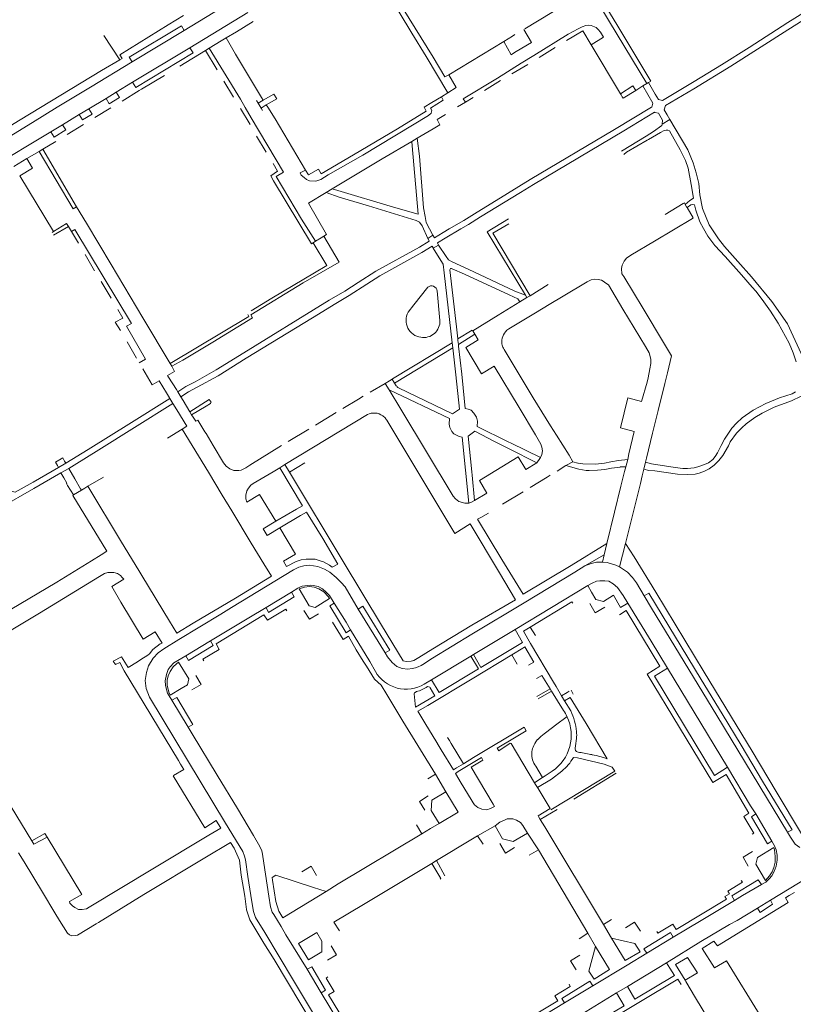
# Model space of a CAD drawing. Extents: x 145000 to 155000, y 457500 to 470000.
# Tile 220 of 256: x 147360 to 147622, y 464070 to 464403. Entities that reach past the tile are written whole.
import ezdxf

# ---------------------------------------------------------------- set-up
doc = ezdxf.new("R2010")
doc.units = 0
doc.header["$LTSCALE"] = 0.2
doc.header["$MEASUREMENT"] = 0
doc.layers.add('kant verharding', color=252, linetype='Continuous', lineweight=0)

msp = doc.modelspace()

# ---------------------------------------------------------------- linework, layer by layer
at = {"layer": 'kant verharding', "lineweight": 0}
for p, q in [((147544.86, 464408.14), (147530.88, 464399.73)), ((147437.19, 464405.19), (147417.55, 464393.31)), ((147415.61, 464399.1), (147398.03, 464388.47)), ((147433.27, 464398.72), (147438.9, 464402.13)), ((147491.93, 464399.39), (147492.65, 464398.21)), ((147533.04, 464395.11), (147530.47, 464399.5)), ((147393.79, 464389.22), (147388.46, 464397.39)), ((147424.11, 464393.16), (147428.15, 464395.61)), ((147428.15, 464395.61), (147429.81, 464396.62)), ((147429.81, 464396.62), (147433.27, 464398.72)), ((147526.63, 464397.22), (147523.73, 464395.38)), ((147527.48, 464397.78), (147526.63, 464397.22)), ((147557.46, 464396.9), (147553.24, 464394.24)), ((147556.41, 464398.55), (147557.46, 464396.9)), ((147417.55, 464393.31), (147398.16, 464381.59)), ((147422.85, 464392.39), (147414.08, 464387.07)), ((147424.11, 464393.16), (147422.85, 464392.39)), ((147422.85, 464392.39), (147426.73, 464385.78)), ((147505.1, 464384.07), (147523.73, 464395.38)), ((147523.73, 464395.38), (147526.21, 464390.93)), ((147527.38, 464391.64), (147531.7, 464394.29)), ((147531.7, 464394.29), (147533.04, 464395.11)), ((147535.63, 464390), (147541.06, 464393.4)), ((147563.16, 464377.74), (147553.24, 464394.24)), ((147526.21, 464390.93), (147527.38, 464391.64)), ((147529.56, 464388.02), (147533.89, 464390.72)), ((147526.38, 464384.5), (147531.81, 464387.67)), ((147401.22, 464379.26), (147408.93, 464383.94)), ((147505.1, 464384.07), (147507.63, 464379.82)), ((147517.18, 464378.82), (147522.56, 464382.16)), ((147398.16, 464381.59), (147392.63, 464378.24)), ((147400.42, 464378.78), (147401.22, 464379.26)), ((147429.06, 464381.96), (147432.31, 464376.54)), ((147507.63, 464379.82), (147504.83, 464378.04)), ((147563.16, 464377.74), (147567.35, 464380.37)), ((147567.35, 464380.37), (147568.34, 464378.87)), ((147570.79, 464380.35), (147568.34, 464378.87)), ((147572.14, 464381.18), (147570.79, 464380.35)), ((147572.7, 464381.52), (147572.14, 464381.18)), ((147573.5, 464382), (147572.7, 464381.52)), ((147572.7, 464381.52), (147574.96, 464377.57)), ((147573.49, 464382.03), (147573.5, 464382)), ((147389.18, 464376.16), (147383.37, 464372.64)), ((147392.63, 464378.24), (147389.18, 464376.16)), ((147394.61, 464375.25), (147400.42, 464378.78)), ((147440.6, 464374.54), (147442.36, 464375.57)), ((147441.81, 464376.49), (147442.36, 464375.57)), ((147445.89, 464377.63), (147442.36, 464375.57)), ((147443.37, 464373.97), (147446.9, 464376.01)), ((147446.9, 464376.01), (147445.89, 464377.63)), ((147502.63, 464376.73), (147499.36, 464374.8)), ((147504.83, 464378.04), (147502.63, 464376.73)), ((147503.26, 464375.58), (147502.63, 464376.73)), ((147510.74, 464374.87), (147509.99, 464375.99)), ((147510.74, 464374.87), (147513.36, 464376.48)), ((147563.16, 464377.74), (147563.4, 464377.35)), ((147563.4, 464377.35), (147563.79, 464376.7)), ((147383.37, 464372.64), (147380.06, 464370.65)), ((147385.38, 464369.64), (147390.78, 464372.92)), ((147434.64, 464372.71), (147437.9, 464367.3)), ((147438.3, 464369.62), (147436.24, 464373.09)), ((147440.08, 464375.39), (147440.6, 464374.54)), ((147440.6, 464374.54), (147441.62, 464372.9)), ((147441.62, 464372.9), (147443.37, 464373.97)), ((147441.62, 464372.9), (147442.14, 464372.06)), ((147443.87, 464373.17), (147443.37, 464373.97)), ((147508.1, 464373.27), (147510.74, 464374.87)), ((147578.94, 464370.64), (147577.97, 464372.31)), ((147380.06, 464370.65), (147374.44, 464367.24)), ((147577.3, 464367.4), (147579.87, 464369.04)), ((147579.87, 464369.04), (147578.94, 464370.64)), ((147579.87, 464369.04), (147586, 464358.7)), ((147374.44, 464367.24), (147370.54, 464364.87)), ((147376.05, 464363.98), (147381.53, 464367.31)), ((147494.4, 464362.71), (147499.79, 464365.88)), ((147577.3, 464367.4), (147577.18, 464366.94)), ((147440.1, 464363.39), (147443.37, 464358)), ((147492.57, 464361.58), (147494.4, 464362.71)), ((147563.53, 464358.27), (147571.83, 464363.33)), ((147572.25, 464362.03), (147572.62, 464362.25)), ((147366.51, 464358.17), (147367.76, 464358.95)), ((147367.76, 464358.95), (147372.14, 464361.61)), ((147379.2, 464339.47), (147367.76, 464358.95)), ((147492.7, 464360.15), (147492.57, 464361.58)), ((147362.43, 464355.82), (147358.03, 464353.11)), ((147362.43, 464355.82), (147366.51, 464358.17)), ((147364.29, 464352.56), (147362.43, 464355.82)), ((147366.51, 464358.17), (147378.03, 464338.74)), ((147360.04, 464349.96), (147364.29, 464352.56)), ((147371.46, 464331.1), (147360.04, 464349.96)), ((147456.6, 464351.9), (147454.8, 464350.93)), ((147457.6, 464350.23), (147456.6, 464351.9)), ((147461.08, 464352.16), (147457.6, 464350.23)), ((147463.61, 464344.31), (147465.64, 464345.51)), ((147465.64, 464345.51), (147467.59, 464344.93)), ((147378.03, 464338.74), (147379.2, 464339.47)), ((147379.2, 464339.47), (147382.54, 464333.93)), ((147578.25, 464336.81), (147584.39, 464340.58)), ((147585.06, 464340.3), (147585.54, 464339.47)), ((147585.54, 464339.47), (147585.71, 464339.18)), ((147497.07, 464336.24), (147497.42, 464334.14)), ((147375.76, 464333.86), (147371.46, 464331.1)), ((147376.43, 464332.77), (147371.46, 464329.85)), ((147375.76, 464333.86), (147376.43, 464332.77)), ((147376.43, 464332.77), (147377.47, 464331.06)), ((147498.03, 464328.79), (147496.07, 464333.04)), ((147499.7, 464329.85), (147497.42, 464334.14)), ((147525.3, 464335.38), (147518.1, 464331.04)), ((147371.46, 464331.1), (147370.96, 464330.8)), ((147377.47, 464331.06), (147378.57, 464331.74)), ((147377.47, 464331.06), (147379.87, 464327.14)), ((147463.71, 464330.09), (147462.79, 464329.57)), ((147468.01, 464320.77), (147462.79, 464329.57)), ((147499.7, 464329.85), (147498.03, 464328.79)), ((147518.1, 464331.04), (147531.02, 464309.58)), ((147459.18, 464327.28), (147460.01, 464327.81)), ((147459.18, 464327.28), (147463.81, 464319.61)), ((147498.03, 464328.79), (147498.13, 464328.59)), ((147499.82, 464325.57), (147499.86, 464325.5)), ((147499.86, 464325.5), (147501.66, 464326.49)), ((147501.66, 464326.49), (147504.24, 464322.69)), ((147382.17, 464323.3), (147385.3, 464317.84)), ((147499.86, 464325.5), (147502.45, 464321.27)), ((147504.24, 464322.69), (147505.05, 464321.49)), ((147502.45, 464321.27), (147503.22, 464320.01)), ((147503.22, 464320.01), (147503.56, 464317.13)), ((147506.26, 464293.46), (147503.56, 464317.13)), ((147507.67, 464298.85), (147505.47, 464318.09)), ((147506.29, 464318.52), (147510.47, 464316.66)), ((147510.47, 464316.66), (147525.57, 464309.67)), ((147387.53, 464314.2), (147390.89, 464308.59)), ((147532.6, 464309.39), (147538.74, 464313.22)), ((147501.14, 464310.98), (147502.13, 464301.01)), ((147531.02, 464309.58), (147531.55, 464308.76)), ((147532.6, 464309.39), (147531.55, 464308.76)), ((147529.17, 464307.3), (147521.77, 464302.78)), ((147529.17, 464307.3), (147531.55, 464308.76)), ((147534.43, 464303.58), (147539.06, 464306.37)), ((147521.77, 464302.78), (147513.22, 464297.55)), ((147508.14, 464294.81), (147507.67, 464298.85)), ((147508.34, 464292.92), (147513.93, 464296.38)), ((147513.15, 464297.55), (147513.22, 464297.55)), ((147513.93, 464296.38), (147513.22, 464297.55)), ((147515.07, 464294.48), (147513.93, 464296.38)), ((147396.33, 464293.79), (147399.43, 464288.28)), ((147486.11, 464281.2), (147506.26, 464293.46)), ((147506.27, 464293.42), (147506.26, 464293.46)), ((147506.27, 464293.42), (147506.45, 464291.78)), ((147508.2, 464294.27), (147508.14, 464294.81)), ((147508.34, 464292.92), (147508.2, 464294.27)), ((147508.41, 464292.3), (147508.34, 464292.92)), ((147508.41, 464292.3), (147509.5, 464282.85)), ((147486.74, 464279.83), (147506.45, 464291.78)), ((147506.45, 464291.78), (147506.45, 464291.76)), ((147507.48, 464282.59), (147506.45, 464291.76)), ((147410.87, 464286.46), (147411.4, 464285.49)), ((147404.78, 464279.24), (147401.67, 464284.64)), ((147409.98, 464282.33), (147412.35, 464283.79)), ((147410.33, 464281.77), (147409.98, 464282.33)), ((147411.4, 464285.49), (147412.35, 464283.79)), ((147509.5, 464282.85), (147509.52, 464282.69)), ((147509.52, 464282.69), (147509.62, 464281.65)), ((147520.43, 464285.51), (147528.86, 464271.53)), ((147404.78, 464279.24), (147404.81, 464279.25)), ((147404.81, 464279.25), (147407.19, 464280.63)), ((147409.66, 464276.5), (147407.19, 464280.63)), ((147412.97, 464277.59), (147410.33, 464281.77)), ((147483.56, 464279.72), (147478.53, 464276.75)), ((147483.56, 464279.72), (147483.58, 464279.7)), ((147485, 464280.53), (147483.58, 464279.68)), ((147483.58, 464279.68), (147483.58, 464279.7)), ((147484.91, 464277.49), (147483.58, 464279.68)), ((147485.95, 464281.11), (147485, 464280.53)), ((147485.95, 464281.11), (147486.11, 464281.2)), ((147486.74, 464279.83), (147485.95, 464281.11)), ((147487.34, 464278.93), (147486.74, 464279.83)), ((147509.62, 464281.65), (147510.7, 464271.2)), ((147570.32, 464273.6), (147572.17, 464280.1)), ((147410.65, 464274.84), (147409.66, 464276.5)), ((147413.41, 464276.89), (147412.97, 464277.59)), ((147414.43, 464275.17), (147413.41, 464276.89)), ((147505.32, 464267.82), (147484.91, 464277.49)), ((147484.91, 464277.49), (147488.86, 464270.97)), ((147506.37, 464269.41), (147488.14, 464278.24)), ((147410.77, 464274.64), (147410.65, 464274.84)), ((147410.77, 464274.64), (147411.82, 464272.87)), ((147411.82, 464272.87), (147413.07, 464270.81)), ((147415.21, 464273.89), (147414.43, 464275.17)), ((147417.5, 464270.09), (147415.21, 464273.89)), ((147417.5, 464270.09), (147424.03, 464274.27)), ((147424.52, 464272.87), (147423.07, 464272)), ((147474.58, 464274.38), (147469.32, 464271.23)), ((147476.18, 464275.34), (147474.58, 464274.38)), ((147413.07, 464270.81), (147416.46, 464265.25)), ((147418.13, 464269.04), (147417.5, 464270.09)), ((147423.07, 464272), (147418.13, 464269.04)), ((147418.62, 464268.24), (147418.13, 464269.04)), ((147449.69, 464252.25), (147477.58, 464269.14)), ((147460, 464265.53), (147467.02, 464269.81)), ((147488.86, 464270.97), (147506.61, 464241.59)), ((147418.62, 464268.24), (147419.51, 464266.96)), ((147410, 464261.12), (147414.94, 464264.19)), ((147414.94, 464264.19), (147416.46, 464265.25)), ((147414.94, 464264.19), (147423.82, 464249.62)), ((147422.63, 464263.37), (147423, 464262.77)), ((147450.82, 464260.09), (147457.8, 464264.19)), ((147566.06, 464255.84), (147567.81, 464263.46)), ((147526.2, 464259.49), (147525.21, 464259.98)), ((147536.09, 464254.59), (147526.2, 464259.49)), ((147437.78, 464252), (147448.52, 464258.69)), ((147524.4, 464258.09), (147525.53, 464257.52)), ((147525.53, 464257.52), (147534.94, 464252.81)), ((147565.62, 464253.9), (147566.06, 464255.84)), ((147372.08, 464253.11), (147374.52, 464254.53)), ((147372.76, 464251.88), (147372.08, 464253.11)), ((147373.1, 464251.27), (147375.58, 464252.72)), ((147374.52, 464254.53), (147375.18, 464253.41)), ((147375.18, 464253.41), (147375.58, 464252.72)), ((147449.69, 464252.25), (147447.97, 464251.13)), ((147451.27, 464249.63), (147449.69, 464252.25)), ((147456.45, 464252.8), (147451.27, 464249.63)), ((147531.19, 464250.55), (147534.94, 464252.81)), ((147547.05, 464253.2), (147544.75, 464251.92)), ((147547.05, 464253.2), (147548.78, 464252.73)), ((147564.97, 464251.47), (147565.62, 464253.9)), ((147571.65, 464253.11), (147571.05, 464250.63)), ((147571.97, 464254.43), (147571.65, 464253.11)), ((147373.1, 464251.27), (147372.76, 464251.88)), ((147376.58, 464250.95), (147373.9, 464249.42)), ((147374.85, 464247.77), (147373.9, 464249.42)), ((147376.58, 464250.95), (147378.62, 464247.4)), ((147447.97, 464251.13), (147445.7, 464249.8)), ((147451.27, 464249.63), (147469.37, 464219.47)), ((147512.97, 464248.62), (147512.86, 464249.8)), ((147544.75, 464251.92), (147541.76, 464250.03)), ((147564.58, 464249.91), (147563.34, 464244.92)), ((147564.97, 464251.47), (147564.58, 464249.91)), ((147571.05, 464250.63), (147570.54, 464248.38)), ((147383.06, 464244.91), (147388.29, 464248.02)), ((147513.81, 464240.07), (147512.97, 464248.62)), ((147532.62, 464244.48), (147538.4, 464247.98)), ((147538.4, 464247.98), (147539.43, 464248.6)), ((147569.96, 464245.82), (147564.84, 464225.5)), ((147570.54, 464248.38), (147569.96, 464245.82)), ((147378.12, 464241.95), (147376.17, 464245.13)), ((147378.12, 464241.95), (147380.86, 464243.59)), ((147382.05, 464244.31), (147380.86, 464243.59)), ((147383.06, 464244.91), (147382.05, 464244.31)), ((147394.46, 464226), (147383.06, 464244.91)), ((147513.81, 464240.07), (147518.01, 464242.61)), ((147523.32, 464238.83), (147530.27, 464243.05)), ((147563.34, 464244.92), (147561.15, 464236.12)), ((147377.92, 464241.83), (147378.12, 464241.95)), ((147377.92, 464241.83), (147389.42, 464222.92)), ((147507.42, 464240.64), (147506.61, 464241.59)), ((147511.88, 464239.22), (147512.81, 464239.55)), ((147512.81, 464239.55), (147513.81, 464240.07)), ((147446.64, 464233.13), (147453.57, 464237.1)), ((147502.11, 464237.39), (147507.19, 464228.96)), ((147516, 464234.37), (147518.58, 464235.83)), ((147561.15, 464236.12), (147558.51, 464225.49)), ((147446.64, 464233.13), (147442.27, 464230.55)), ((147447.95, 464230.81), (147454.9, 464234.95)), ((147514.84, 464233.72), (147516, 464234.37)), ((147442.27, 464230.55), (147443.65, 464228.27)), ((147443.65, 464228.27), (147447.95, 464230.81)), ((147512.37, 464232.19), (147507.19, 464228.96)), ((147400.24, 464216.41), (147394.46, 464226)), ((147557.61, 464221.69), (147558.51, 464225.49)), ((147562.87, 464217.69), (147564.84, 464225.5)), ((147450.22, 464217.72), (147449.17, 464219.52)), ((147557.61, 464221.69), (147551.11, 464217.95)), ((147557.06, 464219.21), (147557.61, 464221.69)), ((147442.55, 464218.64), (147445.1, 464214.49)), ((147467.59, 464218.55), (147465.67, 464217.57)), ((147561.59, 464218.18), (147562.87, 464217.69)), ((147451.94, 464209.1), (147443.31, 464203.91)), ((147527.51, 464196.46), (147552.14, 464211.3)), ((147553.42, 464209.06), (147552.14, 464211.3)), ((147572.75, 464208.78), (147571.19, 464207.85)), ((147483.63, 464188.56), (147474.42, 464203.34)), ((147413.12, 464195.21), (147410.63, 464199.3)), ((147405.84, 464195.66), (147408.2, 464191.86)), ((147527.51, 464196.46), (147513.44, 464188)), ((147532.64, 464197.21), (147534.4, 464194.41)), ((147416.13, 464187.56), (147424.48, 464192.6)), ((147526.38, 464187.9), (147530.1, 464190.15)), ((147530.1, 464190.15), (147530.86, 464190.61)), ((147540.53, 464178.58), (147532.7, 464191.67)), ((147394.39, 464187.19), (147391.64, 464185.71)), ((147391.64, 464185.71), (147392.42, 464184.64)), ((147400.97, 464186.23), (147399.77, 464185.49)), ((147403.35, 464187.7), (147400.97, 464186.23)), ((147476.19, 464185.7), (147477.26, 464184.02)), ((147512.59, 464187.38), (147499.29, 464179.4)), ((147513.44, 464188), (147512.59, 464187.38)), ((147528.27, 464184.71), (147526.38, 464187.9)), ((147599.39, 464149.79), (147579.06, 464183.35)), ((147496.81, 464177.93), (147499.29, 464179.4)), ((147501.82, 464175.15), (147499.29, 464179.4)), ((147410.88, 464174.24), (147414.61, 464176.43)), ((147482.27, 464177.63), (147484.17, 464174.47)), ((147500.4, 464174.02), (147498.8, 464176.7)), ((147534.9, 464173.72), (147539.39, 464176.4)), ((147539.88, 464175.6), (147535.38, 464172.92)), ((147539.88, 464175.6), (147539.39, 464176.4)), ((147543.94, 464168.99), (147539.88, 464175.6)), ((147541.38, 464177.17), (147540.53, 464178.58)), ((147543.28, 464174), (147541.38, 464177.17)), ((147547.2, 464174.6), (147546.45, 464175.85)), ((147410.51, 464174.02), (147411.43, 464172.47)), ((147417, 464163.36), (147411.43, 464172.47)), ((147493.87, 464170.14), (147493.37, 464174.65)), ((147500.4, 464174.02), (147493.87, 464170.14)), ((147494.2, 464175.42), (147494.04, 464175.32)), ((147543.28, 464174), (147545.11, 464175.15)), ((147544.28, 464172.33), (147543.28, 464174)), ((147544.28, 464172.33), (147546.13, 464173.47)), ((147546.36, 464168.86), (147544.28, 464172.33)), ((147545.11, 464175.15), (147545.48, 464175.38)), ((147545.48, 464175.38), (147545.78, 464175.57)), ((147498, 464170.74), (147494.67, 464168.74)), ((147494.67, 464168.74), (147497.34, 464164.32)), ((147497.34, 464164.32), (147500.7, 464158.78)), ((147505.32, 464158.82), (147504.66, 464159.91)), ((147527.38, 464159.78), (147521.47, 464156.28)), ((147500.7, 464158.78), (147501.89, 464156.79)), ((147501.89, 464156.79), (147502.54, 464155.73)), ((147502.54, 464155.73), (147506.65, 464148.93)), ((147505.94, 464157.8), (147505.32, 464158.82)), ((147510.05, 464150.99), (147505.94, 464157.8)), ((147521.47, 464156.28), (147522.03, 464155.41)), ((147516.2, 464153.1), (147508.33, 464148.34)), ((147516.58, 464152.22), (147516.2, 464153.1)), ((147415.45, 464149.1), (147412.05, 464147)), ((147413.65, 464152.1), (147414.4, 464150.84)), ((147414.4, 464150.84), (147415.45, 464149.1)), ((147506.65, 464148.93), (147507.72, 464149.58)), ((147507.72, 464149.58), (147510.05, 464150.99)), ((147536.84, 464146.32), (147534.52, 464150.18)), ((147561.24, 464148.52), (147560.4, 464149.89)), ((147422.54, 464129.29), (147411.83, 464146.86)), ((147500.59, 464147.45), (147498.07, 464145.87)), ((147504.08, 464141.49), (147500.59, 464147.45)), ((147508.33, 464148.34), (147507.32, 464147.73)), ((147507.32, 464147.73), (147509.32, 464144.42)), ((147535.56, 464145.51), (147536.84, 464146.32)), ((147539.65, 464135.36), (147561.24, 464148.52)), ((147561.69, 464147.78), (147547.41, 464138.97)), ((147509.32, 464144.42), (147512.64, 464138.94)), ((147534.12, 464144.59), (147535.56, 464145.51)), ((147534.12, 464144.59), (147534.25, 464144.36)), ((147534.25, 464144.36), (147535.12, 464142.91)), ((147535.12, 464142.91), (147535.3, 464142.61)), ((147535.3, 464142.61), (147539.35, 464135.83)), ((147508.32, 464134.57), (147504.08, 464141.49)), ((147512.64, 464138.94), (147513.36, 464137.73)), ((147520.56, 464136.53), (147520.08, 464137.33)), ((147539.35, 464135.83), (147535.33, 464133.42)), ((147501.87, 464130.83), (147508.32, 464134.57)), ((147535.33, 464133.42), (147535.46, 464133.19)), ((147535.46, 464133.19), (147536.07, 464132.17)), ((147536.07, 464132.17), (147541.76, 464135.55)), ((147614.38, 464124.81), (147608.98, 464134.01)), ((147426.44, 464131.8), (147422.54, 464129.29)), ((147424, 464126.79), (147427.97, 464129.23)), ((147427.97, 464129.23), (147426.44, 464131.8)), ((147495.95, 464127.27), (147494.18, 464130.31)), ((147495.95, 464127.27), (147498.94, 464129.07)), ((147498.94, 464129.07), (147501.87, 464130.83)), ((147514.79, 464126.64), (147520.77, 464130.03)), ((147530.15, 464130.06), (147531.73, 464127.54)), ((147536.07, 464132.17), (147537.6, 464129.63)), ((147537.6, 464129.63), (147557.41, 464096.64)), ((147368.47, 464127.43), (147364.12, 464124.89)), ((147364.77, 464123.77), (147369.21, 464126.21)), ((147369.21, 464126.21), (147368.47, 464127.43)), ((147369.21, 464126.21), (147380.94, 464106.72)), ((147495.95, 464127.27), (147467.74, 464110.32)), ((147513.12, 464125.62), (147500.93, 464118.23)), ((147514.79, 464126.64), (147513.12, 464125.62)), ((147516.73, 464123.74), (147514.79, 464126.64)), ((147531.73, 464127.54), (147535.4, 464121.86)), ((147364.12, 464124.89), (147364.77, 464123.77)), ((147422.61, 464119.16), (147431.28, 464124.33)), ((147612.88, 464123.93), (147614.38, 464124.81)), ((147535.4, 464121.86), (147532.3, 464120.09)), ((147535.4, 464121.86), (147552.11, 464093.63)), ((147500.93, 464118.23), (147499.36, 464117.27)), ((147502.42, 464112.13), (147499.36, 464117.27)), ((147500.93, 464118.23), (147503.8, 464113.03)), ((147467.74, 464110.32), (147463.62, 464107.78)), ((147502.15, 464111.95), (147502.42, 464112.13)), ((147610.92, 464110.14), (147612.32, 464110.97)), ((147463.62, 464107.78), (147448.92, 464098.91)), ((147620.27, 464106.36), (147622.04, 464107.4)), ((147596.05, 464089.39), (147619.94, 464104.09)), ((147613.96, 464104.86), (147609.49, 464102.17)), ((147609.49, 464102.17), (147602.61, 464097.96)), ((147466.27, 464097.4), (147468.09, 464094.46)), ((147557.41, 464096.64), (147560.1, 464098.29)), ((147557.41, 464096.64), (147560.12, 464091.98)), ((147602.61, 464097.96), (147600.04, 464096.55)), ((147460.43, 464093.87), (147454.29, 464090.15)), ((147552.11, 464093.63), (147549.26, 464091.79)), ((147552.11, 464093.63), (147554.7, 464089.15)), ((147581.05, 464092.34), (147572.07, 464086.89)), ((147554.7, 464089.15), (147559.47, 464081.32)), ((147560.12, 464091.98), (147564.72, 464084.43)), ((147594.98, 464081.89), (147590.84, 464088.46)), ((147578.79, 464083.62), (147565.52, 464075.59)), ((147579.89, 464081.84), (147578.79, 464083.62)), ((147585.89, 464085.48), (147581.82, 464083.02)), ((147581.82, 464083.02), (147585.03, 464077.72)), ((147589.18, 464080.3), (147585.89, 464085.48)), ((147599.03, 464084.32), (147594.98, 464081.89)), ((147461.93, 464073.5), (147457.16, 464081.47)), ((147581.45, 464079.32), (147579.89, 464081.84)), ((147585.03, 464077.72), (147589.18, 464080.3)), ((147553.8, 464075.84), (147544.24, 464070.07)), ((147583.72, 464076.27), (147582.58, 464078.14)), ((147585.03, 464077.72), (147585.29, 464077.28)), ((147561.87, 464073.44), (147548.62, 464065.41)), ((147565.52, 464075.59), (147561.87, 464073.44))]:
    msp.add_line(p, q, dxfattribs=at)
at = {"layer": 'kant verharding', "lineweight": 0, "flags": 128}
for points in [[(147577.97, 464372.31), (147578.4, 464373.7), (147588, 464379.44), (147600.5, 464387.05), (147619.73, 464399.38), (147631.43, 464406.67), (147639.4, 464411.28), (147648.44, 464416.56), (147664.86, 464426.97), (147670.42, 464430.7), (147680.92, 464437.16), (147685.75, 464439.95), (147686.89, 464440.62), (147688.57, 464441.68)], [(147415.61, 464399.1), (147430.62, 464408.24), (147437.81, 464412.53), (147447.49, 464418.31), (147452.08, 464421.23), (147453.44, 464422.18), (147454.6, 464424.01), (147455.21, 464425.98), (147455.35, 464427.2), (147455.35, 464428.97)], [(147544.4, 464427.18), (147546.18, 464424.33), (147559.51, 464402.1), (147572.14, 464381.18)], [(147545.63, 464428.04), (147561.99, 464401.16), (147573.49, 464382.03)], [(147476.88, 464424.3), (147481.1, 464417.4), (147489.02, 464404.17), (147491.93, 464399.39)], [(147574.96, 464377.57), (147576, 464375.76), (147577.36, 464375.41), (147588.14, 464381.84), (147597.36, 464387.46), (147606.74, 464393.39), (147619.83, 464401.85), (147631.09, 464408.78), (147646.48, 464417.71), (147655.96, 464423.66), (147655.78, 464424.45)], [(147505.1, 464384.07), (147503.82, 464383.47), (147499.81, 464390.07), (147489.72, 464406.42), (147481.25, 464420.44)], [(147393.83, 464390.89), (147410.18, 464401.07), (147415.38, 464404.21)], [(147398.03, 464388.47), (147396.95, 464390.07), (147414.67, 464400.75), (147415.61, 464399.1)], [(147533.89, 464390.72), (147545.52, 464397.86), (147548.92, 464399.71), (147550.27, 464400.34), (147551.42, 464400.79), (147552.48, 464400.92), (147553.28, 464400.82), (147554.95, 464400.12), (147555.66, 464399.5), (147556.41, 464398.55)], [(147553.24, 464394.24), (147550.48, 464399.07), (147544.89, 464395.73)], [(147429.81, 464396.62), (147433.01, 464391.16), (147441.81, 464376.49)], [(147492.65, 464398.21), (147497.46, 464390.32), (147504.83, 464378.04)], [(147398.16, 464381.59), (147399.3, 464379.82), (147418.6, 464391.54), (147417.55, 464393.31)], [(147436.24, 464373.09), (147434.61, 464375.85), (147424.11, 464393.16)], [(147328.4, 464384.8), (147339.93, 464365.8), (147342.28, 464362.27), (147343.21, 464361.45), (147344.51, 464360.8), (147346.07, 464360.7), (147346.69, 464360.8), (147348.09, 464361.6), (147360.17, 464368.85), (147373.94, 464377.2), (147387.64, 464385.6), (147393.79, 464389.22)], [(147393.83, 464390.89), (147394.58, 464389.68), (147393.79, 464389.22)], [(147336.48, 464363.89), (147337.25, 464362.67), (147338.52, 464361.39), (147339.86, 464360.33), (147341.46, 464359.29), (147343.24, 464358.57), (147345.37, 464358.32), (147346.87, 464358.5), (147349.39, 464359.21), (147355, 464362.26), (147364.26, 464368.01), (147372.67, 464373.18), (147383.93, 464379.9), (147398.03, 464388.47)], [(147509.99, 464375.99), (147521.57, 464383.04), (147529.56, 464388.02)], [(147563.79, 464376.7), (147564.05, 464376.26), (147568.34, 464378.87)], [(147570.79, 464380.35), (147574.14, 464374.59), (147573.73, 464373.23), (147573.68, 464373.21)], [(147389.18, 464376.16), (147390.27, 464374.36), (147393.76, 464376.46), (147392.63, 464378.24)], [(147456.18, 464349.34), (147456.93, 464348.75), (147458.03, 464348.3), (147460.11, 464348.1), (147461.78, 464348.71), (147464.28, 464350.24), (147476.03, 464356.96), (147498.21, 464370.35), (147499.19, 464371.12), (147499.39, 464372.03), (147498.89, 464372.9), (147503.26, 464375.58)], [(147380.06, 464370.65), (147381.25, 464368.86), (147384.52, 464370.85), (147383.37, 464372.64)], [(147456.6, 464351.9), (147446.33, 464369.18), (147443.87, 464373.17)], [(147499.36, 464374.8), (147496.76, 464373.2), (147497.51, 464371.82), (147487.76, 464365.81), (147472.88, 464357.03), (147461.95, 464350.64), (147461.08, 464352.16)], [(147573.68, 464373.21), (147561.21, 464365.68), (147532.68, 464348.72), (147521.16, 464341.62), (147514.7, 464337.69), (147510.25, 464334.87), (147505.27, 464332.01), (147503.21, 464330.75)], [(147460.01, 464327.81), (147455.24, 464335.24), (147446.74, 464349.72), (147449.19, 464351.22), (147438.3, 464369.62)], [(147499.79, 464365.88), (147502.05, 464367.2), (147501.19, 464369), (147503.98, 464370.74)], [(147503.92, 464328.82), (147509.21, 464331.98), (147511.73, 464333.43), (147515.83, 464336.06), (147529.39, 464344.29), (147533.74, 464346.99), (147564.33, 464365.2), (147574.64, 464371.45), (147574.82, 464371.41)], [(147574.82, 464371.41), (147576.05, 464371.15), (147577.43, 464368.77), (147577.3, 464367.4)], [(147370.54, 464364.87), (147371.63, 464363.03), (147375.56, 464365.48), (147374.44, 464367.24)], [(147571.83, 464363.33), (147574.31, 464364.91), (147577.18, 464366.94)], [(147339.69, 464353.49), (147341.37, 464352.82), (147343.85, 464352.36), (147346.16, 464352.29), (147349.22, 464352.87), (147351.98, 464353.85), (147354.95, 464355.47), (147365.45, 464361.83), (147370.54, 464364.87)], [(147494.4, 464362.71), (147495.16, 464356.58), (147496.58, 464339.12), (147497.07, 464336.24)], [(147572.62, 464362.25), (147576.71, 464364.64), (147577.96, 464365.32), (147578.58, 464365.42), (147579.14, 464365.37), (147579.74, 464365.15), (147583.33, 464358.79), (147585.16, 464355.09), (147586.11, 464352.57), (147587.12, 464347.06), (147587.86, 464342.36), (147586.66, 464341.61), (147585.06, 464340.3)], [(147465.64, 464345.51), (147482.59, 464355.66), (147492.57, 464361.58)], [(147467.59, 464344.93), (147486.37, 464339.38), (147494.71, 464336.96), (147492.7, 464360.15)], [(147564.26, 464357.22), (147565.23, 464357.92), (147572.25, 464362.03)], [(147586, 464358.7), (147587.81, 464354.3), (147588.79, 464350.94), (147589.68, 464347.32), (147589.98, 464343.54), (147590.96, 464338.86), (147593.13, 464333.41), (147596.34, 464328.68)], [(147445.7, 464354.15), (147447.16, 464351.54), (147444.91, 464349.99), (147445.86, 464348.24), (147458.64, 464326.93), (147459.18, 464327.28)], [(147454.8, 464350.93), (147455.17, 464350.15), (147456.18, 464349.34)], [(147463.61, 464344.31), (147457.61, 464340.67), (147463.71, 464330.09)], [(147494.06, 464334.84), (147477.91, 464339.77), (147468, 464342.71), (147463.61, 464344.31)], [(147584.39, 464340.58), (147584.8, 464340.83), (147585.06, 464340.3)], [(147585.71, 464339.18), (147587.01, 464340.13), (147587.51, 464340.26), (147588.23, 464340.11), (147588.71, 464338.33), (147590.05, 464334.43), (147591.25, 464332.1), (147592.71, 464329.5), (147595.11, 464326.4), (147598.62, 464322.6), (147604.11, 464316.48), (147607.73, 464312.3)], [(147585.71, 464339.18), (147587.79, 464335.68), (147587.57, 464335.55)], [(147587.57, 464335.55), (147574.64, 464327.88), (147566.69, 464323.07)], [(147382.54, 464333.93), (147390.95, 464319.97), (147401.64, 464301.91), (147410.87, 464286.46)], [(147496.07, 464333.04), (147495.17, 464334.26), (147494.06, 464334.84)], [(147532.6, 464309.39), (147520.02, 464330.56), (147525.45, 464333.72)], [(147378.57, 464331.74), (147397.76, 464299.98), (147396.06, 464299.1), (147402.48, 464287.88), (147400.41, 464286.68)], [(147460.01, 464327.81), (147461.94, 464328.99), (147462.79, 464329.57)], [(147503.21, 464330.75), (147500.26, 464328.94), (147499.7, 464329.85)], [(147498.13, 464328.59), (147498.5, 464327.86), (147495.18, 464325.82), (147480.4, 464317.64), (147474.46, 464313.82), (147469.98, 464310.93), (147464.7, 464307.82), (147434.34, 464289.2), (147426.47, 464284.26), (147419.29, 464280.29), (147416.12, 464278.61), (147413.41, 464276.89)], [(147414.43, 464275.17), (147417.12, 464276.86), (147420.05, 464278.39), (147427.08, 464282.27), (147436.59, 464288.23), (147458.96, 464301.93), (147466.86, 464306.77), (147471.42, 464309.45), (147477.41, 464313.32), (147481.79, 464316.11), (147496.02, 464324.01), (147499.52, 464326.15), (147499.82, 464325.57)], [(147501.66, 464326.49), (147501.25, 464327.22), (147503.92, 464328.82)], [(147596.34, 464328.68), (147598.37, 464326.08), (147602.83, 464320.98), (147607.54, 464315.78), (147614.42, 464307.41), (147619.63, 464299.81)], [(147566.69, 464323.07), (147565.21, 464322.04), (147564.39, 464321.04), (147563.77, 464319.73), (147563.49, 464318.63), (147563.64, 464316.83), (147564.35, 464315.83)], [(147411.4, 464285.49), (147415.12, 464287.59), (147425.28, 464293.69), (147438.75, 464301.86), (147438.13, 464302.91), (147455.88, 464313.72), (147468.01, 464320.77)], [(147438.26, 464304.23), (147445.3, 464308.53), (147459.63, 464317.08), (147463.81, 464319.61)], [(147505.05, 464321.49), (147506.25, 464320.79), (147511.63, 464318.34), (147527.44, 464310.96), (147531.02, 464309.58)], [(147564.35, 464315.83), (147570.85, 464305.1), (147578.04, 464293.02)], [(147491.34, 464303.79), (147493.3, 464306.24), (147498.02, 464312.22)], [(147553.24, 464314.72), (147551.93, 464314.09), (147543.83, 464309.27), (147539.06, 464306.37)], [(147557.69, 464314.05), (147556.77, 464314.62), (147555.59, 464314.87), (147554.54, 464315.02), (147553.24, 464314.72)], [(147559.1, 464313.07), (147557.94, 464313.9), (147557.69, 464314.05)], [(147572.85, 464290.04), (147571.62, 464292.19), (147563.99, 464304.85), (147559.1, 464313.07)], [(147607.73, 464312.3), (147608.93, 464310.91), (147611.14, 464308.06), (147613.87, 464304.11), (147616.53, 464300.06), (147620.27, 464293.33), (147621.55, 464290.05), (147622.63, 464286.95)], [(147525.57, 464309.67), (147528.42, 464308.35), (147529.17, 464307.3)], [(147393.14, 464304.75), (147394.86, 464301.83), (147392.23, 464300.38), (147394.03, 464297.59)], [(147410.87, 464286.46), (147437.48, 464302.39), (147437.1, 464302.98)], [(147534.43, 464303.58), (147525.41, 464298.14), (147525.08, 464297.91), (147524.78, 464297.67)], [(147619.63, 464299.81), (147621.64, 464295.66), (147624.3, 464289.86), (147625.46, 464285.53), (147625.84, 464282.18), (147625.8, 464279.17), (147625.92, 464278.45), (147626.88, 464277.45), (147627.77, 464276.96)], [(147513.15, 464297.55), (147513.01, 464297.73), (147508.14, 464294.81)], [(147515.07, 464294.48), (147510.82, 464291.91), (147516.2, 464282.95), (147520.43, 464285.51)], [(147578.04, 464293.02), (147580.43, 464289), (147579.06, 464283.3)], [(147533.67, 464274.85), (147523.81, 464291.17), (147523.69, 464291.37), (147523.58, 464291.58)], [(147573.15, 464284.59), (147573.5, 464286.47), (147573.5, 464287.82), (147573.27, 464288.82), (147572.85, 464290.04)], [(147507.48, 464282.59), (147508.68, 464270.95), (147506.37, 464269.41)], [(147572.17, 464280.1), (147572.58, 464281.56), (147573.15, 464284.59)], [(147579.06, 464283.3), (147578.19, 464279.69), (147575.92, 464270.59)], [(147622.35, 464276.82), (147621.2, 464276.17), (147616.92, 464274.83), (147612.32, 464272.85), (147608.07, 464270.7), (147604.36, 464268.11), (147602.39, 464266.28), (147600.82, 464264.55), (147598.35, 464260.85), (147597.27, 464258.65), (147596, 464256.24), (147595.2, 464254.96), (147594.38, 464253.94), (147592.95, 464252.83), (147591.65, 464252.23), (147589.32, 464251.48), (147588.15, 464251.18), (147585.82, 464250.95), (147584.27, 464250.92), (147581.64, 464251.22), (147573.7, 464252.53), (147571.65, 464253.11)], [(147375.58, 464252.72), (147383.17, 464257.31), (147397.77, 464266.45), (147410.77, 464274.64)], [(147411.82, 464272.87), (147398.85, 464264.73), (147386.77, 464257.19), (147378.37, 464252), (147376.58, 464250.95)], [(147424.52, 464272.87), (147424.59, 464273.25), (147424.75, 464273.35), (147424.03, 464274.27)], [(147533.67, 464274.85), (147539.55, 464265.3), (147541.51, 464262.2)], [(147567.81, 464263.46), (147563.2, 464264.63), (147565.64, 464274.77), (147570.32, 464273.6)], [(147571.05, 464250.63), (147572.81, 464250.26), (147574.76, 464250.08), (147582.52, 464248.94), (147585.9, 464248.85), (147588.43, 464249), (147589.8, 464249.35), (147591.65, 464250.01), (147593.2, 464250.76), (147594.9, 464252.01), (147596.48, 464253.61), (147597.78, 464255.27), (147599.73, 464258.57), (147600.32, 464259.92), (147602.42, 464262.83), (147604.2, 464264.71), (147605.7, 464265.99), (147608.57, 464268.12), (147611.14, 464269.65), (147615.15, 464271.63), (147621.08, 464273.84)], [(147621.08, 464273.84), (147624.3, 464275.42), (147624.64, 464275.44), (147626.27, 464274.61)], [(147525.21, 464259.98), (147514.74, 464265.17), (147514.82, 464266.9), (147514.49, 464268.33), (147513.61, 464269.62), (147512.64, 464270.6), (147511.66, 464270.97), (147510.7, 464271.2)], [(147528.86, 464271.53), (147534.45, 464262.29), (147536.25, 464259.19)], [(147575.92, 464270.59), (147573.99, 464262.87), (147571.97, 464254.43)], [(147419.51, 464266.96), (147420.24, 464267.31), (147422.63, 464263.37)], [(147502.11, 464237.39), (147484.13, 464267.25), (147483.98, 464267.5), (147483.8, 464267.74)], [(147505.32, 464267.82), (147505.18, 464265.89), (147505.41, 464264.84), (147506.19, 464263.39), (147506.84, 464262.66), (147508.64, 464261.71), (147509.62, 464261.46), (147511.88, 464239.22)], [(147423, 464262.77), (147425.46, 464258.73), (147428.92, 464252.85)], [(147512.86, 464249.8), (147511.67, 464261.87), (147513.92, 464263.49), (147520.54, 464260.03), (147524.4, 464258.09)], [(147536.25, 464259.19), (147536.63, 464258.14), (147536.78, 464256.94), (147536.58, 464255.69), (147536.09, 464254.59)], [(147541.51, 464262.2), (147545.8, 464255.4), (147547.05, 464253.2)], [(147428.92, 464252.85), (147429.82, 464251.68), (147431.02, 464250.75), (147432.35, 464250.23), (147434.13, 464250.26), (147434.88, 464250.38)], [(147518.01, 464242.61), (147515.48, 464246.86), (147528.58, 464254.91), (147531.19, 464250.55)], [(147534.94, 464252.81), (147535.91, 464254.26), (147536.09, 464254.59)], [(147548.78, 464252.73), (147548.88, 464252.7), (147550.43, 464252.53), (147554.71, 464252.41), (147557.81, 464252.77), (147559.89, 464253.17), (147562.54, 464253.6), (147565.62, 464253.9)], [(147373.9, 464249.42), (147364.8, 464244.13), (147353.24, 464237.58), (147346.63, 464233.44), (147329.76, 464222.98), (147327.88, 464221.69), (147321.64, 464215.96), (147320.09, 464214.73), (147318.56, 464213.59), (147306.48, 464205.61)], [(147357.03, 464243.2), (147358.4, 464242.86), (147364.51, 464246.26), (147373.1, 464251.27)], [(147423.82, 464249.62), (147428.51, 464241.92), (147431.71, 464236.57)], [(147434.88, 464250.38), (147436.43, 464251.16), (147437.78, 464252)], [(147445.7, 464249.8), (147438.97, 464245.89), (147438.19, 464245.23)], [(147453.57, 464237.1), (147455.67, 464238.3), (147447.97, 464251.13)], [(147544.75, 464251.92), (147549.06, 464250.63), (147551.56, 464250.23), (147552.54, 464250.25)], [(147552.54, 464250.25), (147555.39, 464250.31), (147557.84, 464250.61), (147560.09, 464251.04), (147563.07, 464251.32), (147563.07, 464251.42), (147564.97, 464251.47)], [(147376.17, 464245.13), (147375.75, 464245.83), (147375.92, 464245.91), (147374.85, 464247.77)], [(147378.62, 464247.4), (147380.56, 464244.02), (147380.86, 464243.59)], [(147438.19, 464245.23), (147437.37, 464244.23), (147436.82, 464243.38), (147436.47, 464241.9), (147436.5, 464240.65), (147436.85, 464239.55)], [(147436.85, 464239.55), (147441.1, 464242.08), (147446.64, 464233.13)], [(147511.88, 464239.22), (147511.43, 464239.14), (147510.51, 464239.14), (147508.5, 464239.79), (147507.42, 464240.64)], [(147431.71, 464236.57), (147438.27, 464225.59), (147442.55, 464218.64)], [(147454.9, 464234.95), (147456.95, 464236.17), (147462.45, 464227.27), (147467.59, 464218.55)], [(147530.23, 464208.34), (147523.05, 464220.07), (147514.84, 464233.72)], [(147449.17, 464219.52), (147453.27, 464221.91), (147447.95, 464230.81)], [(147527.63, 464206.48), (147522.31, 464215.64), (147512.37, 464232.19)], [(147389.42, 464222.92), (147387.55, 464221.69), (147384.27, 464219.69)], [(147558.51, 464225.49), (147546.48, 464218.09), (147530.23, 464208.34)], [(147564.84, 464225.5), (147567.8, 464220.97), (147575.15, 464209.05), (147591.43, 464181.94), (147607.67, 464155.24), (147615.8, 464141.56), (147624.43, 464127.28), (147625.58, 464125.93), (147627.98, 464125.3)], [(147384.27, 464219.69), (147372.48, 464212.46), (147353.75, 464201.33), (147334.88, 464189.72), (147331.64, 464187.78)], [(147465.67, 464217.57), (147464.79, 464218.17), (147462.71, 464219.29), (147461.61, 464219.71), (147459.86, 464220.19), (147458.53, 464220.26), (147456.9, 464220.23), (147455.2, 464220.03), (147453.52, 464219.43), (147450.22, 464217.72)], [(147469.37, 464219.47), (147482.34, 464197.84), (147489.62, 464185.84), (147490.67, 464185.64), (147492.34, 464185.7), (147493.24, 464185.97), (147494.97, 464187.01)], [(147551.11, 464217.95), (147553.21, 464218.8), (147555.09, 464219.18), (147557.06, 464219.21)], [(147557.06, 464219.21), (147558.62, 464219.06), (147560.52, 464218.59), (147561.59, 464218.18)], [(147387.49, 464214.68), (147388.71, 464215.34), (147389.76, 464215.74), (147391.84, 464215.74), (147393.04, 464215.37), (147394.09, 464214.74), (147394.59, 464214.07), (147395.17, 464213.42)], [(147410.63, 464199.3), (147401.3, 464214.66), (147400.24, 464216.41)], [(147405.1, 464186.73), (147406.77, 464188.58), (147408.77, 464189.94), (147413.85, 464193.1), (147427.97, 464201.6), (147431.6, 464203.91), (147452.58, 464216.6), (147454.35, 464217.48), (147456.05, 464217.98), (147457.93, 464218.16), (147460.83, 464217.79), (147463.04, 464216.86), (147464.82, 464215.84), (147466.97, 464214.04), (147468.75, 464212.32), (147470.03, 464210.92), (147474.42, 464203.34)], [(147496.32, 464184.62), (147499.63, 464186.68), (147512.93, 464194.83), (147530.63, 464205.41), (147547.71, 464215.79), (147551.11, 464217.95)], [(147571.19, 464207.85), (147568.59, 464212.24), (147567.23, 464214.02), (147565.58, 464215.87), (147563.85, 464216.91), (147562.87, 464217.69)], [(147334.79, 464182.86), (147346.44, 464189.91), (147366.71, 464202), (147386.99, 464214.41), (147387.49, 464214.68)], [(147395.17, 464213.42), (147391.12, 464210.94), (147394.18, 464205.73), (147401.79, 464193.18), (147405.84, 464195.66)], [(147445.1, 464214.49), (147432.99, 464207.07), (147418.64, 464198.54), (147413.12, 464195.21)], [(147552.14, 464211.3), (147553.61, 464212.15), (147555.09, 464212.83), (147556.24, 464212.93), (147557.84, 464212.88), (147559.22, 464212.73), (147560.72, 464211.86), (147562.12, 464210.69), (147564.13, 464207.89), (147565.66, 464205.36)], [(147443.31, 464203.91), (147444.16, 464202.14), (147452.81, 464207.45), (147451.94, 464209.1)], [(147451.94, 464209.1), (147454.01, 464210.36), (147454.76, 464210.76), (147455.56, 464211.08), (147457.19, 464211.36), (147458.24, 464211.41), (147459.19, 464211.34), (147460.92, 464210.94), (147462.39, 464210.19), (147463.72, 464208.99), (147464.75, 464207.89), (147466.36, 464205.37)], [(147454.54, 464210.16), (147456.29, 464210.81), (147458.01, 464210.94), (147459.52, 464210.76), (147461.14, 464210.19), (147462.82, 464209.14), (147464.45, 464207.49), (147464.8, 464206.97), (147459.88, 464203.93), (147457.9, 464204.45), (147454.54, 464210.16)], [(147553.42, 464209.06), (147554.82, 464206.6), (147557.45, 464205.95), (147560.8, 464208.03), (147563.21, 464203.93), (147565.66, 464205.36)], [(147494.97, 464187.01), (147499.72, 464189.86), (147512.87, 464197.93), (147527.63, 464206.48)], [(147532.64, 464197.21), (147546.77, 464205.74), (147547.04, 464205.31)], [(147619.65, 464127.85), (147595.76, 464167.36), (147573.66, 464203.69), (147571.19, 464207.85)], [(147572.75, 464208.78), (147590.44, 464179.51), (147597.56, 464167.91), (147604.01, 464157.26), (147611.26, 464145.13), (147621.23, 464128.68), (147619.65, 464127.85)], [(147450.32, 464202.78), (147449.99, 464203.32), (147443.84, 464199.61), (147442.56, 464201.38), (147426.44, 464191.63), (147427.39, 464189.7), (147421.94, 464186.39), (147422.26, 464185.86)], [(147424.48, 464192.6), (147437.51, 464200.33), (147443.31, 464203.91)], [(147456.03, 464202.91), (147458.01, 464199.88), (147460.99, 464201.69)], [(147466.36, 464205.37), (147464.83, 464204.39), (147470.38, 464195.34), (147471.9, 464196.36)], [(147471.9, 464196.36), (147470.4, 464198.96), (147466.36, 464205.37)], [(147474.42, 464203.34), (147476.02, 464204.29), (147485.13, 464189.44), (147483.63, 464188.56)], [(147552.79, 464205.27), (147554.58, 464202.04), (147557.83, 464204.02)], [(147562.86, 464201.43), (147565.14, 464202.83), (147576.51, 464184), (147572.23, 464181.32), (147583.15, 464163.24), (147594.45, 464144.66), (147598.92, 464147.36), (147606.55, 464134.28), (147604.85, 464133.13), (147608.31, 464127.48), (147607.7, 464127.12)], [(147565.66, 464205.36), (147573.54, 464192.53), (147579.06, 464183.35)], [(147465.77, 464198.86), (147469.33, 464193.01), (147471.13, 464194.16), (147473.77, 464189.53), (147476.19, 464185.7)], [(147471.9, 464196.36), (147478.35, 464185.61), (147480.28, 464182.26)], [(147513.44, 464188), (147515.97, 464183.58), (147530.07, 464192.08), (147527.51, 464196.46)], [(147532.7, 464191.67), (147530.39, 464195.81), (147532.64, 464197.21)], [(147424.48, 464192.6), (147425.44, 464190.98), (147417.06, 464185.96), (147416.13, 464187.56)], [(147408.2, 464191.86), (147407.49, 464191.54), (147405.02, 464189.68), (147403.85, 464188.25), (147403.35, 464187.7)], [(147532.09, 464184.38), (147533.84, 464185.36), (147530.86, 464190.61)], [(147399.77, 464185.49), (147396.62, 464183.54), (147394.39, 464187.19)], [(147483.58, 464031.96), (147482.86, 464032.3), (147481.29, 464033.12), (147479.88, 464034.02), (147478.28, 464035.55), (147475.87, 464039), (147470.68, 464047.47), (147452.56, 464077.63), (147442.87, 464093.93), (147439.68, 464099.01), (147439.08, 464100.96), (147438.45, 464104.31), (147437.11, 464112.9), (147436.35, 464118.48), (147436.05, 464119.75), (147435.42, 464121.33), (147429.59, 464130.88), (147403.92, 464173.52), (147402.72, 464176.44), (147402.44, 464179.14), (147402.86, 464181.92), (147403.58, 464184.17), (147405.1, 464186.73)], [(147416.13, 464187.56), (147412.16, 464185.2), (147410.91, 464183.83), (147410.24, 464182.9), (147409.61, 464181.15), (147409.17, 464179.09), (147409.24, 464177.59), (147409.57, 464176.07), (147410.02, 464174.84), (147410.51, 464174.02)], [(147483.63, 464188.56), (147484.43, 464187.16), (147485.91, 464185.31), (147487.54, 464183.94), (147489.32, 464183.27), (147491.25, 464182.99), (147492.77, 464183.22), (147493.8, 464183.42), (147494.8, 464183.75), (147495.8, 464184.3), (147496.32, 464184.62)], [(147526.38, 464187.9), (147513.02, 464179.79), (147498, 464170.74)], [(147512.59, 464187.38), (147515.12, 464183.08), (147501.82, 464175.15)], [(147392.42, 464184.64), (147393.84, 464185.26), (147395.35, 464182.49), (147413.65, 464152.1)], [(147410.88, 464174.24), (147410.47, 464175.22), (147409.87, 464177.64), (147409.89, 464179.34), (147410.24, 464180.8), (147410.81, 464182.25), (147411.89, 464183.78), (147412.96, 464184.76), (147413.71, 464185.36), (147417.15, 464179.68), (147416.73, 464177.68), (147414.61, 464176.43)], [(147477.26, 464184.02), (147480.02, 464179.66), (147482.27, 464177.63)], [(147579.06, 464183.35), (147574.69, 464180.67), (147595.02, 464147.06), (147599.39, 464149.79)], [(147418.2, 464176.04), (147421.31, 464177.78), (147419.5, 464180.9)], [(147539.39, 464176.4), (147536.62, 464180.89), (147534.8, 464179.84)], [(147498.8, 464176.7), (147498.69, 464176.88), (147497.93, 464177.1)], [(147411.43, 464172.47), (147413.11, 464173.42), (147418.58, 464164.24), (147417, 464163.36)], [(147484.17, 464174.47), (147489.57, 464165.45), (147500.59, 464147.45)], [(147493.37, 464174.65), (147493.36, 464174.74), (147493.49, 464174.97), (147494.04, 464175.32)], [(147546.13, 464173.47), (147551.53, 464164.61), (147558.68, 464152.69)], [(147545.09, 464167), (147541.16, 464164.01), (147540.2, 464163.29), (147539.24, 464162.56), (147538.3, 464161.82), (147537.36, 464161.07), (147536.27, 464160.17), (147535.19, 464159.26), (147535.09, 464159.16), (147535, 464159.05)], [(147417, 464163.36), (147418.31, 464161.14), (147426.74, 464147.18), (147433.61, 464135.9), (147439.09, 464126.67), (147441.22, 464122.97), (147441.82, 464121.57), (147442.15, 464120.4), (147442.56, 464117.39), (147444.23, 464106.16), (147444.83, 464102.58), (147445.36, 464100.78), (147445.91, 464100.01), (147448.42, 464095.95), (147450.03, 464093.13), (147457.16, 464081.47)], [(147510.05, 464150.99), (147513.47, 464153.14), (147530.6, 464163.37)], [(147530.6, 464163.37), (147531.3, 464162.1), (147527.38, 464159.78)], [(147344.39, 464157.55), (147353.61, 464142.12), (147364.12, 464124.89)], [(147522.03, 464155.41), (147525.9, 464157.96), (147526.2, 464157.84), (147534.12, 464144.59)], [(147547.87, 464156.23), (147547.89, 464155.93), (147547.93, 464155.64), (147547.95, 464155.55), (147547.99, 464155.47), (147548.07, 464155.37), (147548.16, 464155.29), (147548.35, 464155.16), (147548.55, 464155.06)], [(147560.4, 464149.89), (147557.71, 464150.83), (147548.68, 464152.98), (147547.25, 464153.11)], [(147558.68, 464152.69), (147557.43, 464153.07), (147556.17, 464153.43), (147554.91, 464153.76), (147553.64, 464154.07)], [(147520.08, 464137.33), (147512.65, 464149.86), (147516.58, 464152.22)], [(147599.39, 464149.79), (147607.17, 464136.74), (147608.98, 464134.01)], [(147543.35, 464148.52), (147539.82, 464145.79), (147535.12, 464142.91)], [(147536.84, 464146.32), (147537.72, 464146.87), (147540.06, 464148.46)], [(147498.15, 464140.09), (147495.25, 464138.22), (147496.97, 464135.24)], [(147501.87, 464130.83), (147499.19, 464135.23), (147499.36, 464138.66), (147504.08, 464141.49)], [(147513.36, 464137.73), (147513.75, 464137.1), (147514.88, 464136.2), (147516.33, 464135.6), (147517.96, 464135.4), (147519.16, 464135.81), (147520.56, 464136.53)], [(147530.15, 464130.06), (147529.4, 464131.09), (147528, 464131.94), (147526.8, 464132.36), (147525.82, 464132.41), (147524.89, 464132.36), (147524.12, 464132.06), (147522.37, 464131.21), (147520.77, 464130.03)], [(147608.98, 464134.01), (147607.45, 464132.98), (147612.88, 464123.93)], [(147613.96, 464104.86), (147632.31, 464116.06), (147636.21, 464118.4), (147642.93, 464122.18), (147648.83, 464125.12), (147651.73, 464126.62), (147655.06, 464127.9), (147659.48, 464129.51), (147665.71, 464131.37), (147670.94, 464132.53), (147676.22, 464133.36), (147680.92, 464133.94), (147685.25, 464134.37), (147688.78, 464134.53), (147691.35, 464134.46)], [(147520.77, 464130.03), (147523.3, 464125.62), (147526.91, 464124.68), (147531.73, 464127.54)], [(147383.5, 464102.52), (147405.02, 464115.46), (147424, 464126.79)], [(147623.86, 464122.65), (147622.31, 464123.75), (147620.73, 464126.13), (147619.65, 464127.85)], [(147434.3, 464118.4), (147432.46, 464122.38), (147431.28, 464124.33)], [(147522.4, 464124), (147524.26, 464120.77), (147527.34, 464122.64)], [(147615.46, 464117.65), (147615.02, 464115.9), (147614.47, 464114.45), (147613.57, 464113.07), (147612.25, 464111.54), (147608.98, 464116.99), (147609.48, 464119.22), (147615.01, 464122.63), (147615.23, 464121.91), (147615.54, 464119.58), (147615.46, 464117.65)], [(147612.32, 464110.97), (147613.42, 464112.04), (147614.37, 464113.12), (147615.14, 464114.5), (147615.82, 464116.3), (147616.14, 464118.33), (147616.16, 464120.03), (147615.83, 464121.86), (147615.23, 464123.21), (147614.38, 464124.81)], [(147371.89, 464100.52), (147367.63, 464107.51), (147361.43, 464117.86), (147359.6, 464120.87)], [(147422.61, 464119.16), (147401.91, 464106.72), (147386.66, 464097.32)], [(147607.78, 464121.36), (147604.62, 464119.39), (147606.35, 464116.32)], [(147436.66, 464101.61), (147436.63, 464101.71), (147436.12, 464106.21), (147434.86, 464113.29), (147434.3, 464118.4)], [(147455.37, 464114.4), (147458.6, 464116.32), (147460.4, 464113.15)], [(147499.36, 464117.27), (147494.27, 464114.18), (147476.24, 464103.34), (147466.27, 464097.4)], [(147463.62, 464107.78), (147459.31, 464109.08), (147446.62, 464113.29), (147445.34, 464112.47), (147445.52, 464111.59), (147446.63, 464104.41), (147447.64, 464101.11), (147448.92, 464098.91)], [(147575.45, 464094.27), (147575.81, 464093.63), (147580.84, 464096.71), (147582.02, 464094.89), (147599.07, 464105.15), (147598.52, 464106.07), (147600.09, 464106.95), (147599.54, 464107.85), (147604.49, 464110.88), (147604.01, 464111.5)], [(147601.75, 464104.77), (147600.87, 464106.32), (147609.79, 464111.77), (147610.92, 464110.14)], [(147610.92, 464110.14), (147604.42, 464106.45), (147601.75, 464104.77)], [(147380.94, 464106.72), (147376.87, 464104.36), (147376.97, 464103.86)], [(147619.94, 464104.09), (147618.96, 464105.59), (147620.27, 464106.36)], [(147376.97, 464103.86), (147377.87, 464102.94), (147378.67, 464102.36), (147379.87, 464101.72), (147381.05, 464101.67), (147382.53, 464101.89), (147383.5, 464102.52)], [(147581.05, 464092.34), (147590.5, 464097.93), (147601.75, 464104.77)], [(147609.49, 464102.17), (147610.41, 464100.7), (147614.64, 464103.46), (147613.96, 464104.86)], [(147386.66, 464097.32), (147385.81, 464096.79), (147379.49, 464093.01), (147378.71, 464092.83), (147377.64, 464092.78), (147376.81, 464093.08), (147376.18, 464093.68), (147373.45, 464097.95), (147371.89, 464100.52)], [(147436.66, 464101.61), (147437.81, 464098.21), (147439.11, 464095.96), (147442.57, 464090.33)], [(147564.93, 464095.53), (147567.95, 464097.35), (147569.92, 464094.33)], [(147578.79, 464083.62), (147590.36, 464090.84), (147600.04, 464096.55)], [(147454.29, 464090.15), (147457.66, 464084.6), (147462.13, 464087.31), (147462.17, 464091.01), (147460.43, 464093.87)], [(147572.07, 464086.89), (147571.04, 464088.32), (147580.12, 464093.84), (147581.05, 464092.34)], [(147442.57, 464090.33), (147445.99, 464084.75), (147463.78, 464055.07), (147472.34, 464041.04), (147482.02, 464024.89)], [(147464.08, 464084.58), (147467.11, 464086.39), (147465.28, 464089.41)], [(147559.47, 464081.32), (147554.24, 464078.06), (147552.46, 464080.86), (147554.7, 464089.15)], [(147564.72, 464084.43), (147569.79, 464087.37), (147568.08, 464090.22), (147560.12, 464091.98)], [(147590.84, 464088.46), (147594.74, 464090.99), (147596.05, 464089.39)], [(147549.45, 464086.17), (147546.32, 464084.26), (147548.18, 464081.23)], [(147553.8, 464075.84), (147565.39, 464082.81), (147572.07, 464086.89)], [(147457.16, 464081.47), (147458.73, 464082.3), (147463.43, 464074.4), (147461.93, 464073.5)], [(147606.05, 464063.23), (147610.47, 464065.79), (147599.03, 464084.32)], [(147565.52, 464075.59), (147567.98, 464071.32), (147581.45, 464079.32)], [(147481.34, 464050.66), (147480.61, 464050.24), (147476.92, 464056.02), (147475.2, 464054.97), (147464.4, 464072.82), (147466.33, 464073.93), (147463.6, 464078.45), (147464.16, 464078.84)], [(147514.46, 464054.06), (147523.49, 464059.48), (147536.39, 464067.43), (147541.94, 464070.77), (147540.94, 464072.47), (147546.16, 464075.62), (147545.8, 464076.4)], [(147582.58, 464078.14), (147544.73, 464055.45), (147535.28, 464049.6)], [(147544.24, 464070.07), (147543.37, 464071.52), (147552.77, 464077.41), (147553.8, 464075.84)], [(147585.29, 464077.28), (147588.59, 464071.77), (147596.95, 464058.04), (147601.12, 464060.5)], [(147461.93, 464073.5), (147467.42, 464064.32), (147474.32, 464052.97)], [(147548.62, 464065.41), (147551.13, 464061.16), (147564.45, 464069.09), (147561.87, 464073.44)], [(147504.07, 464045.77), (147513.62, 464051.61), (147525.12, 464058.51), (147534.77, 464064.38), (147544.24, 464070.07)]]:
    msp.add_lwpolyline(points, dxfattribs=at)
at = {"layer": 'kant verharding', "lineweight": 0, "extrusion": (0, 0, -1)}
for centre, radius, start, end in [((-147505.97, 464318.12), 0.506, 356.4752, 128.4001), ((-147499.28, 464310.84), 1.87, 47.6574, 175.838), ((-147496.43, 464301.03), 5.79, 278.1465, 28.3942), ((-147496.58, 464300.77), 5.55, 177.5397, 280.0884), ((-147528.1, 464293.85), 5.06, 351.3999, 48.964), ((-147528.06, 464293.84), 5.02, 333.2078, 351.4701), ((-147479.86, 464264.74), 4.95, 62.6362, 125.71), ((-147479.88, 464264.76), 4.92, 125.6416, 142.8145), ((-147490.68, 464188.24), 12, 239.2471, 330.1032), ((-147490.7, 464188.2), 13.25, 236.9197, 254.695), ((-147544.67, 464152.01), 11.96, 22.4562, 36.0767), ((-147575.65, 464154.11), 27.86, 4.3628, 11.2962), ((-147538.87, 464154.39), 5.69, 2.8346, 22.6233), ((-147540.09, 464154.3), 6.92, 343.2464, 3.0182), ((-147540.17, 464154.32), 6.99, 323.7691, 343.3166), ((-147533, 464161.24), 16.41, 209.7187, 230.8624), ((-147549.97, 464158.34), 3.57, 281.1041, 293.3985)]:
    msp.add_arc(centre, radius, start, end, dxfattribs=at)
at = {"layer": 'kant verharding', "lineweight": 0}
for centre, radius, start, end in [((147489.01, 464280.04), 2, 213.7156, 244.1588), ((147531.42, 464160.44), 15.16, 25.661, 34.3604), ((147531.8, 464160.65), 14.73, 304.1189, 25.556), ((147527.39, 464159.82), 21.02, 15.5536, 25.4885), ((147527.38, 464159.84), 21.03, 5.5681, 15.4951), ((147534.86, 464160.59), 13.5, 355.6629, 5.478), ((147531.12, 464038.62), 117.63, 78.9641, 81.1189)]:
    msp.add_arc(centre, radius, start, end, dxfattribs=at)

doc.saveas('drawing.dxf')
